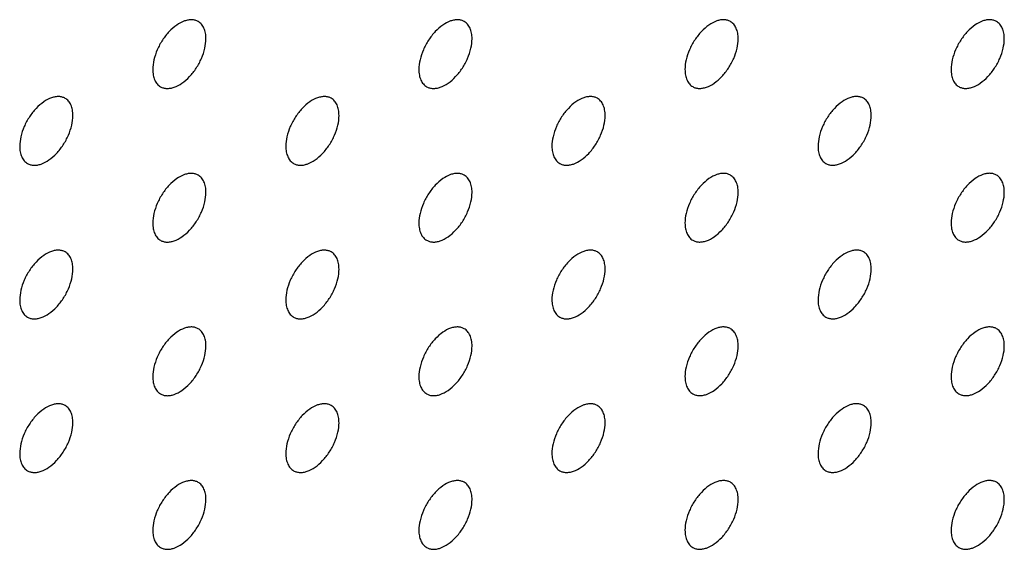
# Model space of a CAD drawing. Header units: inches. Extents: x 0 to 34, y 0 to 22.
# Tile 118 of 176: x 28.305 to 28.828, y 10.638 to 10.919. Entities that reach past the tile are written whole.
import ezdxf

# ---------------------------------------------------------------- set-up
doc = ezdxf.new("R2010")
doc.units = ezdxf.units.IN
doc.header["$LTSCALE"] = 1.87
doc.header["$MEASUREMENT"] = 0
doc.layers.add('02___PRT_ALL_AXES', color=7, linetype='CONTINUOUS')

msp = doc.modelspace()

# ---------------------------------------------------------------- linework, layer by layer
at = {"layer": '02___PRT_ALL_AXES', "color": 7, "linetype": 'CONTINUOUS'}
for points, knots in [([(28.39943, 10.91813), (28.39894, 10.91841), (28.39785, 10.91887), (28.39606, 10.91913), (28.39413, 10.91898), (28.39133, 10.91824), (28.38775, 10.91629), (28.3838, 10.91278), (28.3803, 10.90831), (28.37755, 10.90323), (28.37577, 10.89794), (28.37529, 10.89435), (28.37529, 10.89265)], [0, 0, 0, 0, 0.042842, 0.087441, 0.135298, 0.187275, 0.304489, 0.438213, 0.582466, 0.729664, 0.871609, 1, 1, 1, 1]), ([(28.40357, 10.90898), (28.40357, 10.90998), (28.40341, 10.91191), (28.40263, 10.91455), (28.40133, 10.91671), (28.40009, 10.91775), (28.39943, 10.91813)], [0, 0, 0, 0, 0.288094, 0.548173, 0.782164, 1, 1, 1, 1]), ([(28.54085, 10.91814), (28.54036, 10.91842), (28.53927, 10.91887), (28.53748, 10.91914), (28.53555, 10.91899), (28.53275, 10.91825), (28.52917, 10.91629), (28.52522, 10.91279), (28.52172, 10.90832), (28.51897, 10.90323), (28.5172, 10.89795), (28.51671, 10.89436), (28.51671, 10.89265)], [0, 0, 0, 0, 0.042842, 0.087441, 0.135298, 0.187275, 0.304489, 0.438213, 0.582466, 0.729664, 0.871609, 1, 1, 1, 1]), ([(28.54499, 10.90898), (28.54499, 10.90999), (28.54483, 10.91191), (28.54406, 10.91456), (28.54275, 10.91672), (28.54151, 10.91776), (28.54085, 10.91814)], [0, 0, 0, 0, 0.288094, 0.548173, 0.782164, 1, 1, 1, 1]), ([(28.68227, 10.91815), (28.68178, 10.91843), (28.68069, 10.91888), (28.6789, 10.91915), (28.67697, 10.919), (28.67417, 10.91826), (28.67059, 10.9163), (28.66664, 10.9128), (28.66315, 10.90833), (28.66039, 10.90324), (28.65862, 10.89796), (28.65813, 10.89437), (28.65813, 10.89266)], [0, 0, 0, 0, 0.042842, 0.087441, 0.135298, 0.187275, 0.304489, 0.438213, 0.582466, 0.729664, 0.871609, 1, 1, 1, 1]), ([(28.68641, 10.90899), (28.68641, 10.91), (28.68625, 10.91192), (28.68548, 10.91457), (28.68417, 10.91673), (28.68293, 10.91777), (28.68227, 10.91815)], [0, 0, 0, 0, 0.288094, 0.548173, 0.782164, 1, 1, 1, 1]), ([(28.82369, 10.91815), (28.8232, 10.91844), (28.82211, 10.91889), (28.82032, 10.91915), (28.81839, 10.91901), (28.81559, 10.91827), (28.81201, 10.91631), (28.80806, 10.91281), (28.80457, 10.90834), (28.80181, 10.90325), (28.80004, 10.89797), (28.79955, 10.89437), (28.79955, 10.89267)], [0, 0, 0, 0, 0.042842, 0.087441, 0.135298, 0.187275, 0.304489, 0.438213, 0.582466, 0.729664, 0.871609, 1, 1, 1, 1]), ([(28.82784, 10.909), (28.82784, 10.91001), (28.82768, 10.91193), (28.8269, 10.91458), (28.82559, 10.91674), (28.82435, 10.91777), (28.82369, 10.91815)], [0, 0, 0, 0, 0.288094, 0.548173, 0.782164, 1, 1, 1, 1]), ([(28.37943, 10.88349), (28.37992, 10.88321), (28.38101, 10.88275), (28.3828, 10.88249), (28.38473, 10.88264), (28.38753, 10.88338), (28.39111, 10.88533), (28.39506, 10.88884), (28.39856, 10.89331), (28.40131, 10.89839), (28.40308, 10.90368), (28.40357, 10.90727), (28.40357, 10.90898)], [0, 0, 0, 0, 0.042842, 0.087441, 0.135298, 0.187275, 0.304489, 0.438213, 0.582466, 0.729664, 0.871609, 1, 1, 1, 1]), ([(28.52085, 10.8835), (28.52134, 10.88321), (28.52243, 10.88276), (28.52422, 10.8825), (28.52615, 10.88265), (28.52895, 10.88339), (28.53253, 10.88534), (28.53648, 10.88885), (28.53998, 10.89332), (28.54273, 10.8984), (28.5445, 10.90369), (28.54499, 10.90728), (28.54499, 10.90898)], [0, 0, 0, 0, 0.042842, 0.087441, 0.135298, 0.187275, 0.304489, 0.438213, 0.582466, 0.729664, 0.871609, 1, 1, 1, 1]), ([(28.66227, 10.88351), (28.66276, 10.88322), (28.66385, 10.88277), (28.66564, 10.88251), (28.66757, 10.88265), (28.67037, 10.8834), (28.67395, 10.88535), (28.6779, 10.88885), (28.6814, 10.89332), (28.68416, 10.89841), (28.68593, 10.90369), (28.68641, 10.90729), (28.68641, 10.90899)], [0, 0, 0, 0, 0.042842, 0.087441, 0.135298, 0.187275, 0.304489, 0.438213, 0.582466, 0.729664, 0.871609, 1, 1, 1, 1]), ([(28.80369, 10.88351), (28.80419, 10.88323), (28.80527, 10.88278), (28.80707, 10.88251), (28.80899, 10.88266), (28.81179, 10.8834), (28.81537, 10.88536), (28.81932, 10.88886), (28.82282, 10.89333), (28.82558, 10.89842), (28.82735, 10.9037), (28.82784, 10.90729), (28.82784, 10.909)], [0, 0, 0, 0, 0.042842, 0.087441, 0.135298, 0.187275, 0.304489, 0.438213, 0.582466, 0.729664, 0.871609, 1, 1, 1, 1]), ([(28.37529, 10.89265), (28.37529, 10.89164), (28.37545, 10.88971), (28.37622, 10.88707), (28.37753, 10.88491), (28.37877, 10.88387), (28.37943, 10.88349)], [0, 0, 0, 0, 0.288094, 0.548173, 0.782164, 1, 1, 1, 1]), ([(28.51671, 10.89265), (28.51671, 10.89165), (28.51687, 10.88972), (28.51764, 10.88708), (28.51895, 10.88492), (28.52019, 10.88388), (28.52085, 10.8835)], [0, 0, 0, 0, 0.288094, 0.548173, 0.782164, 1, 1, 1, 1]), ([(28.65813, 10.89266), (28.65813, 10.89165), (28.65829, 10.88973), (28.65907, 10.88708), (28.66037, 10.88492), (28.66161, 10.88389), (28.66227, 10.88351)], [0, 0, 0, 0, 0.288094, 0.548173, 0.782164, 1, 1, 1, 1]), ([(28.79955, 10.89267), (28.79955, 10.89166), (28.79971, 10.88974), (28.80049, 10.88709), (28.80179, 10.88493), (28.80303, 10.8839), (28.80369, 10.88351)], [0, 0, 0, 0, 0.288094, 0.548173, 0.782164, 1, 1, 1, 1]), ([(28.32872, 10.8773), (28.32823, 10.87759), (28.32714, 10.87804), (28.32535, 10.8783), (28.32342, 10.87816), (28.32062, 10.87741), (28.31704, 10.87546), (28.31309, 10.87196), (28.30959, 10.86749), (28.30683, 10.8624), (28.30506, 10.85712), (28.30458, 10.85352), (28.30458, 10.85182)], [0, 0, 0, 0, 0.042842, 0.087441, 0.135298, 0.187275, 0.304489, 0.438213, 0.582466, 0.729664, 0.871609, 1, 1, 1, 1]), ([(28.33286, 10.86815), (28.33286, 10.86916), (28.3327, 10.87108), (28.33192, 10.87373), (28.33062, 10.87589), (28.32938, 10.87692), (28.32872, 10.8773)], [0, 0, 0, 0, 0.288094, 0.548173, 0.782164, 1, 1, 1, 1]), ([(28.47014, 10.87731), (28.46965, 10.87759), (28.46856, 10.87805), (28.46677, 10.87831), (28.46484, 10.87816), (28.46204, 10.87742), (28.45846, 10.87547), (28.45451, 10.87196), (28.45101, 10.86749), (28.44826, 10.86241), (28.44649, 10.85712), (28.446, 10.85353), (28.446, 10.85183)], [0, 0, 0, 0, 0.042842, 0.087441, 0.135298, 0.187275, 0.304489, 0.438213, 0.582466, 0.729664, 0.871609, 1, 1, 1, 1]), ([(28.47428, 10.86816), (28.47428, 10.86916), (28.47412, 10.87109), (28.47335, 10.87373), (28.47204, 10.87589), (28.4708, 10.87693), (28.47014, 10.87731)], [0, 0, 0, 0, 0.288094, 0.548173, 0.782164, 1, 1, 1, 1]), ([(28.61156, 10.87732), (28.61107, 10.8776), (28.60998, 10.87806), (28.60819, 10.87832), (28.60626, 10.87817), (28.60346, 10.87743), (28.59988, 10.87548), (28.59593, 10.87197), (28.59243, 10.8675), (28.58968, 10.86242), (28.58791, 10.85713), (28.58742, 10.85354), (28.58742, 10.85183)], [0, 0, 0, 0, 0.042842, 0.087441, 0.135298, 0.187275, 0.304489, 0.438213, 0.582466, 0.729664, 0.871609, 1, 1, 1, 1]), ([(28.6157, 10.86816), (28.6157, 10.86917), (28.61554, 10.87109), (28.61477, 10.87374), (28.61346, 10.8759), (28.61222, 10.87694), (28.61156, 10.87732)], [0, 0, 0, 0, 0.288094, 0.548173, 0.782164, 1, 1, 1, 1]), ([(28.75298, 10.87733), (28.75249, 10.87761), (28.7514, 10.87806), (28.74961, 10.87833), (28.74768, 10.87818), (28.74488, 10.87744), (28.7413, 10.87548), (28.73735, 10.87198), (28.73386, 10.86751), (28.7311, 10.86242), (28.72933, 10.85714), (28.72884, 10.85355), (28.72884, 10.85184)], [0, 0, 0, 0, 0.042842, 0.087441, 0.135298, 0.187275, 0.304489, 0.438213, 0.582466, 0.729664, 0.871609, 1, 1, 1, 1]), ([(28.75712, 10.86817), (28.75712, 10.86918), (28.75696, 10.8711), (28.75619, 10.87375), (28.75488, 10.87591), (28.75364, 10.87695), (28.75298, 10.87733)], [0, 0, 0, 0, 0.288094, 0.548173, 0.782164, 1, 1, 1, 1]), ([(28.30872, 10.84266), (28.30921, 10.84238), (28.3103, 10.84193), (28.31209, 10.84166), (28.31402, 10.84181), (28.31682, 10.84255), (28.3204, 10.84451), (28.32435, 10.84801), (28.32784, 10.85248), (28.3306, 10.85757), (28.33237, 10.86285), (28.33286, 10.86644), (28.33286, 10.86815)], [0, 0, 0, 0, 0.042842, 0.087441, 0.135298, 0.187275, 0.304489, 0.438213, 0.582466, 0.729664, 0.871609, 1, 1, 1, 1]), ([(28.45014, 10.84267), (28.45063, 10.84239), (28.45172, 10.84193), (28.45351, 10.84167), (28.45544, 10.84182), (28.45824, 10.84256), (28.46182, 10.84452), (28.46577, 10.84802), (28.46927, 10.85249), (28.47202, 10.85757), (28.47379, 10.86286), (28.47428, 10.86645), (28.47428, 10.86816)], [0, 0, 0, 0, 0.042842, 0.087441, 0.135298, 0.187275, 0.304489, 0.438213, 0.582466, 0.729664, 0.871609, 1, 1, 1, 1]), ([(28.59156, 10.84268), (28.59205, 10.8424), (28.59314, 10.84194), (28.59493, 10.84168), (28.59686, 10.84183), (28.59966, 10.84257), (28.60324, 10.84452), (28.60719, 10.84803), (28.61069, 10.8525), (28.61344, 10.85758), (28.61522, 10.86287), (28.6157, 10.86646), (28.6157, 10.86816)], [0, 0, 0, 0, 0.042842, 0.087441, 0.135298, 0.187275, 0.304489, 0.438213, 0.582466, 0.729664, 0.871609, 1, 1, 1, 1]), ([(28.73298, 10.84269), (28.73348, 10.8424), (28.73456, 10.84195), (28.73635, 10.84169), (28.73828, 10.84183), (28.74108, 10.84258), (28.74466, 10.84453), (28.74861, 10.84803), (28.75211, 10.8525), (28.75487, 10.85759), (28.75664, 10.86287), (28.75712, 10.86647), (28.75712, 10.86817)], [0, 0, 0, 0, 0.042842, 0.087441, 0.135298, 0.187275, 0.304489, 0.438213, 0.582466, 0.729664, 0.871609, 1, 1, 1, 1]), ([(28.30458, 10.85182), (28.30458, 10.85081), (28.30474, 10.84889), (28.30551, 10.84624), (28.30682, 10.84408), (28.30806, 10.84304), (28.30872, 10.84266)], [0, 0, 0, 0, 0.288094, 0.548173, 0.782164, 1, 1, 1, 1]), ([(28.446, 10.85183), (28.446, 10.85082), (28.44616, 10.8489), (28.44693, 10.84625), (28.44824, 10.84409), (28.44948, 10.84305), (28.45014, 10.84267)], [0, 0, 0, 0, 0.288094, 0.548173, 0.782164, 1, 1, 1, 1]), ([(28.58742, 10.85183), (28.58742, 10.85083), (28.58758, 10.8489), (28.58836, 10.84626), (28.58966, 10.8441), (28.5909, 10.84306), (28.59156, 10.84268)], [0, 0, 0, 0, 0.288094, 0.548173, 0.782164, 1, 1, 1, 1]), ([(28.72884, 10.85184), (28.72884, 10.85083), (28.729, 10.84891), (28.72978, 10.84626), (28.73108, 10.8441), (28.73232, 10.84307), (28.73298, 10.84269)], [0, 0, 0, 0, 0.288094, 0.548173, 0.782164, 1, 1, 1, 1]), ([(28.39943, 10.83648), (28.39894, 10.83677), (28.39785, 10.83722), (28.39606, 10.83748), (28.39413, 10.83734), (28.39133, 10.83659), (28.38775, 10.83464), (28.3838, 10.83114), (28.3803, 10.82667), (28.37755, 10.82158), (28.37577, 10.8163), (28.37529, 10.8127), (28.37529, 10.811)], [0, 0, 0, 0, 0.042842, 0.087441, 0.135298, 0.187275, 0.304489, 0.438213, 0.582466, 0.729664, 0.871609, 1, 1, 1, 1]), ([(28.54085, 10.83649), (28.54036, 10.83678), (28.53927, 10.83723), (28.53748, 10.83749), (28.53555, 10.83734), (28.53275, 10.8366), (28.52917, 10.83465), (28.52522, 10.83114), (28.52172, 10.82667), (28.51897, 10.82159), (28.5172, 10.8163), (28.51671, 10.81271), (28.51671, 10.81101)], [0, 0, 0, 0, 0.042842, 0.087441, 0.135298, 0.187275, 0.304489, 0.438213, 0.582466, 0.729664, 0.871609, 1, 1, 1, 1]), ([(28.68227, 10.8365), (28.68178, 10.83678), (28.68069, 10.83724), (28.6789, 10.8375), (28.67697, 10.83735), (28.67417, 10.83661), (28.67059, 10.83466), (28.66664, 10.83115), (28.66315, 10.82668), (28.66039, 10.8216), (28.65862, 10.81631), (28.65813, 10.81272), (28.65813, 10.81101)], [0, 0, 0, 0, 0.042842, 0.087441, 0.135298, 0.187275, 0.304489, 0.438213, 0.582466, 0.729664, 0.871609, 1, 1, 1, 1]), ([(28.82369, 10.83651), (28.8232, 10.83679), (28.82211, 10.83724), (28.82032, 10.83751), (28.81839, 10.83736), (28.81559, 10.83662), (28.81201, 10.83466), (28.80806, 10.83116), (28.80457, 10.82669), (28.80181, 10.8216), (28.80004, 10.81632), (28.79955, 10.81273), (28.79955, 10.81102)], [0, 0, 0, 0, 0.042842, 0.087441, 0.135298, 0.187275, 0.304489, 0.438213, 0.582466, 0.729664, 0.871609, 1, 1, 1, 1]), ([(28.40357, 10.82733), (28.40357, 10.82834), (28.40341, 10.83026), (28.40263, 10.83291), (28.40133, 10.83507), (28.40009, 10.8361), (28.39943, 10.83648)], [0, 0, 0, 0, 0.288094, 0.548173, 0.782164, 1, 1, 1, 1]), ([(28.54499, 10.82734), (28.54499, 10.82834), (28.54483, 10.83027), (28.54406, 10.83291), (28.54275, 10.83507), (28.54151, 10.83611), (28.54085, 10.83649)], [0, 0, 0, 0, 0.288094, 0.548173, 0.782164, 1, 1, 1, 1]), ([(28.68641, 10.82734), (28.68641, 10.82835), (28.68625, 10.83028), (28.68548, 10.83292), (28.68417, 10.83508), (28.68293, 10.83612), (28.68227, 10.8365)], [0, 0, 0, 0, 0.288094, 0.548173, 0.782164, 1, 1, 1, 1]), ([(28.82784, 10.82735), (28.82784, 10.82836), (28.82768, 10.83028), (28.8269, 10.83293), (28.82559, 10.83509), (28.82435, 10.83613), (28.82369, 10.83651)], [0, 0, 0, 0, 0.288094, 0.548173, 0.782164, 1, 1, 1, 1]), ([(28.37943, 10.80184), (28.37992, 10.80156), (28.38101, 10.80111), (28.3828, 10.80084), (28.38473, 10.80099), (28.38753, 10.80173), (28.39111, 10.80369), (28.39506, 10.80719), (28.39856, 10.81166), (28.40131, 10.81675), (28.40308, 10.82203), (28.40357, 10.82562), (28.40357, 10.82733)], [0, 0, 0, 0, 0.042842, 0.087441, 0.135298, 0.187275, 0.304489, 0.438213, 0.582466, 0.729664, 0.871609, 1, 1, 1, 1]), ([(28.52085, 10.80185), (28.52134, 10.80157), (28.52243, 10.80112), (28.52422, 10.80085), (28.52615, 10.801), (28.52895, 10.80174), (28.53253, 10.8037), (28.53648, 10.8072), (28.53998, 10.81167), (28.54273, 10.81676), (28.5445, 10.82204), (28.54499, 10.82563), (28.54499, 10.82734)], [0, 0, 0, 0, 0.042842, 0.087441, 0.135298, 0.187275, 0.304489, 0.438213, 0.582466, 0.729664, 0.871609, 1, 1, 1, 1]), ([(28.66227, 10.80186), (28.66276, 10.80158), (28.66385, 10.80112), (28.66564, 10.80086), (28.66757, 10.80101), (28.67037, 10.80175), (28.67395, 10.8037), (28.6779, 10.80721), (28.6814, 10.81168), (28.68416, 10.81676), (28.68593, 10.82205), (28.68641, 10.82564), (28.68641, 10.82734)], [0, 0, 0, 0, 0.042842, 0.087441, 0.135298, 0.187275, 0.304489, 0.438213, 0.582466, 0.729664, 0.871609, 1, 1, 1, 1]), ([(28.80369, 10.80187), (28.80419, 10.80158), (28.80527, 10.80113), (28.80707, 10.80087), (28.80899, 10.80101), (28.81179, 10.80176), (28.81537, 10.80371), (28.81932, 10.80721), (28.82282, 10.81169), (28.82558, 10.81677), (28.82735, 10.82205), (28.82784, 10.82565), (28.82784, 10.82735)], [0, 0, 0, 0, 0.042842, 0.087441, 0.135298, 0.187275, 0.304489, 0.438213, 0.582466, 0.729664, 0.871609, 1, 1, 1, 1]), ([(28.37529, 10.811), (28.37529, 10.80999), (28.37545, 10.80807), (28.37622, 10.80542), (28.37753, 10.80326), (28.37877, 10.80222), (28.37943, 10.80184)], [0, 0, 0, 0, 0.288094, 0.548173, 0.782164, 1, 1, 1, 1]), ([(28.51671, 10.81101), (28.51671, 10.81), (28.51687, 10.80808), (28.51764, 10.80543), (28.51895, 10.80327), (28.52019, 10.80223), (28.52085, 10.80185)], [0, 0, 0, 0, 0.288094, 0.548173, 0.782164, 1, 1, 1, 1]), ([(28.65813, 10.81101), (28.65813, 10.81001), (28.65829, 10.80808), (28.65907, 10.80544), (28.66037, 10.80328), (28.66161, 10.80224), (28.66227, 10.80186)], [0, 0, 0, 0, 0.288094, 0.548173, 0.782164, 1, 1, 1, 1]), ([(28.79955, 10.81102), (28.79955, 10.81001), (28.79971, 10.80809), (28.80049, 10.80545), (28.80179, 10.80328), (28.80303, 10.80225), (28.80369, 10.80187)], [0, 0, 0, 0, 0.288094, 0.548173, 0.782164, 1, 1, 1, 1]), ([(28.32872, 10.79566), (28.32823, 10.79594), (28.32714, 10.79639), (28.32535, 10.79666), (28.32342, 10.79651), (28.32062, 10.79577), (28.31704, 10.79381), (28.31309, 10.79031), (28.30959, 10.78584), (28.30683, 10.78075), (28.30506, 10.77547), (28.30458, 10.77188), (28.30458, 10.77017)], [0, 0, 0, 0, 0.042842, 0.087441, 0.135298, 0.187275, 0.304489, 0.438213, 0.582466, 0.729664, 0.871609, 1, 1, 1, 1]), ([(28.33286, 10.7865), (28.33286, 10.78751), (28.3327, 10.78943), (28.33192, 10.79208), (28.33062, 10.79424), (28.32938, 10.79528), (28.32872, 10.79566)], [0, 0, 0, 0, 0.288094, 0.548173, 0.782164, 1, 1, 1, 1]), ([(28.47014, 10.79566), (28.46965, 10.79595), (28.46856, 10.7964), (28.46677, 10.79666), (28.46484, 10.79652), (28.46204, 10.79577), (28.45846, 10.79382), (28.45451, 10.79032), (28.45101, 10.78585), (28.44826, 10.78076), (28.44649, 10.77548), (28.446, 10.77188), (28.446, 10.77018)], [0, 0, 0, 0, 0.042842, 0.087441, 0.135298, 0.187275, 0.304489, 0.438213, 0.582466, 0.729664, 0.871609, 1, 1, 1, 1]), ([(28.47428, 10.78651), (28.47428, 10.78752), (28.47412, 10.78944), (28.47335, 10.79209), (28.47204, 10.79425), (28.4708, 10.79528), (28.47014, 10.79566)], [0, 0, 0, 0, 0.288094, 0.548173, 0.782164, 1, 1, 1, 1]), ([(28.61156, 10.79567), (28.61107, 10.79596), (28.60998, 10.79641), (28.60819, 10.79667), (28.60626, 10.79653), (28.60346, 10.79578), (28.59988, 10.79383), (28.59593, 10.79033), (28.59243, 10.78585), (28.58968, 10.78077), (28.58791, 10.77549), (28.58742, 10.77189), (28.58742, 10.77019)], [0, 0, 0, 0, 0.042842, 0.087441, 0.135298, 0.187275, 0.304489, 0.438213, 0.582466, 0.729664, 0.871609, 1, 1, 1, 1]), ([(28.6157, 10.78652), (28.6157, 10.78752), (28.61554, 10.78945), (28.61477, 10.79209), (28.61346, 10.79425), (28.61222, 10.79529), (28.61156, 10.79567)], [0, 0, 0, 0, 0.288094, 0.548173, 0.782164, 1, 1, 1, 1]), ([(28.75298, 10.79568), (28.75249, 10.79596), (28.7514, 10.79642), (28.74961, 10.79668), (28.74768, 10.79653), (28.74488, 10.79579), (28.7413, 10.79384), (28.73735, 10.79033), (28.73386, 10.78586), (28.7311, 10.78078), (28.72933, 10.77549), (28.72884, 10.7719), (28.72884, 10.77019)], [0, 0, 0, 0, 0.042842, 0.087441, 0.135298, 0.187275, 0.304489, 0.438213, 0.582466, 0.729664, 0.871609, 1, 1, 1, 1]), ([(28.75712, 10.78653), (28.75712, 10.78753), (28.75696, 10.78946), (28.75619, 10.7921), (28.75488, 10.79426), (28.75364, 10.7953), (28.75298, 10.79568)], [0, 0, 0, 0, 0.288094, 0.548173, 0.782164, 1, 1, 1, 1]), ([(28.30872, 10.76102), (28.30921, 10.76073), (28.3103, 10.76028), (28.31209, 10.76002), (28.31402, 10.76016), (28.31682, 10.76091), (28.3204, 10.76286), (28.32435, 10.76636), (28.32784, 10.77083), (28.3306, 10.77592), (28.33237, 10.7812), (28.33286, 10.7848), (28.33286, 10.7865)], [0, 0, 0, 0, 0.042842, 0.087441, 0.135298, 0.187275, 0.304489, 0.438213, 0.582466, 0.729664, 0.871609, 1, 1, 1, 1]), ([(28.45014, 10.76102), (28.45063, 10.76074), (28.45172, 10.76029), (28.45351, 10.76002), (28.45544, 10.76017), (28.45824, 10.76091), (28.46182, 10.76287), (28.46577, 10.76637), (28.46927, 10.77084), (28.47202, 10.77593), (28.47379, 10.78121), (28.47428, 10.7848), (28.47428, 10.78651)], [0, 0, 0, 0, 0.042842, 0.087441, 0.135298, 0.187275, 0.304489, 0.438213, 0.582466, 0.729664, 0.871609, 1, 1, 1, 1]), ([(28.59156, 10.76103), (28.59205, 10.76075), (28.59314, 10.7603), (28.59493, 10.76003), (28.59686, 10.76018), (28.59966, 10.76092), (28.60324, 10.76288), (28.60719, 10.76638), (28.61069, 10.77085), (28.61344, 10.77594), (28.61522, 10.78122), (28.6157, 10.78481), (28.6157, 10.78652)], [0, 0, 0, 0, 0.042842, 0.087441, 0.135298, 0.187275, 0.304489, 0.438213, 0.582466, 0.729664, 0.871609, 1, 1, 1, 1]), ([(28.73298, 10.76104), (28.73348, 10.76076), (28.73456, 10.7603), (28.73635, 10.76004), (28.73828, 10.76019), (28.74108, 10.76093), (28.74466, 10.76288), (28.74861, 10.76639), (28.75211, 10.77086), (28.75487, 10.77594), (28.75664, 10.78123), (28.75712, 10.78482), (28.75712, 10.78653)], [0, 0, 0, 0, 0.042842, 0.087441, 0.135298, 0.187275, 0.304489, 0.438213, 0.582466, 0.729664, 0.871609, 1, 1, 1, 1]), ([(28.30458, 10.77017), (28.30458, 10.76916), (28.30474, 10.76724), (28.30551, 10.76459), (28.30682, 10.76243), (28.30806, 10.7614), (28.30872, 10.76102)], [0, 0, 0, 0, 0.288094, 0.548173, 0.782164, 1, 1, 1, 1]), ([(28.446, 10.77018), (28.446, 10.76917), (28.44616, 10.76725), (28.44693, 10.7646), (28.44824, 10.76244), (28.44948, 10.76141), (28.45014, 10.76102)], [0, 0, 0, 0, 0.288094, 0.548173, 0.782164, 1, 1, 1, 1]), ([(28.58742, 10.77019), (28.58742, 10.76918), (28.58758, 10.76726), (28.58836, 10.76461), (28.58966, 10.76245), (28.5909, 10.76141), (28.59156, 10.76103)], [0, 0, 0, 0, 0.288094, 0.548173, 0.782164, 1, 1, 1, 1]), ([(28.72884, 10.77019), (28.72884, 10.76919), (28.729, 10.76726), (28.72978, 10.76462), (28.73108, 10.76246), (28.73232, 10.76142), (28.73298, 10.76104)], [0, 0, 0, 0, 0.288094, 0.548173, 0.782164, 1, 1, 1, 1]), ([(28.39943, 10.75484), (28.39894, 10.75512), (28.39785, 10.75557), (28.39606, 10.75584), (28.39413, 10.75569), (28.39133, 10.75495), (28.38775, 10.75299), (28.3838, 10.74949), (28.3803, 10.74502), (28.37755, 10.73993), (28.37577, 10.73465), (28.37529, 10.73106), (28.37529, 10.72935)], [0, 0, 0, 0, 0.042842, 0.087441, 0.135298, 0.187275, 0.304489, 0.438213, 0.582466, 0.729664, 0.871609, 1, 1, 1, 1]), ([(28.40357, 10.74568), (28.40357, 10.74669), (28.40341, 10.74861), (28.40263, 10.75126), (28.40133, 10.75342), (28.40009, 10.75446), (28.39943, 10.75484)], [0, 0, 0, 0, 0.288094, 0.548173, 0.782164, 1, 1, 1, 1]), ([(28.54085, 10.75484), (28.54036, 10.75513), (28.53927, 10.75558), (28.53748, 10.75584), (28.53555, 10.7557), (28.53275, 10.75496), (28.52917, 10.753), (28.52522, 10.7495), (28.52172, 10.74503), (28.51897, 10.73994), (28.5172, 10.73466), (28.51671, 10.73106), (28.51671, 10.72936)], [0, 0, 0, 0, 0.042842, 0.087441, 0.135298, 0.187275, 0.304489, 0.438213, 0.582466, 0.729664, 0.871609, 1, 1, 1, 1]), ([(28.54499, 10.74569), (28.54499, 10.7467), (28.54483, 10.74862), (28.54406, 10.75127), (28.54275, 10.75343), (28.54151, 10.75446), (28.54085, 10.75484)], [0, 0, 0, 0, 0.288094, 0.548173, 0.782164, 1, 1, 1, 1]), ([(28.68227, 10.75485), (28.68178, 10.75514), (28.68069, 10.75559), (28.6789, 10.75585), (28.67697, 10.75571), (28.67417, 10.75496), (28.67059, 10.75301), (28.66664, 10.74951), (28.66315, 10.74503), (28.66039, 10.73995), (28.65862, 10.73467), (28.65813, 10.73107), (28.65813, 10.72937)], [0, 0, 0, 0, 0.042842, 0.087441, 0.135298, 0.187275, 0.304489, 0.438213, 0.582466, 0.729664, 0.871609, 1, 1, 1, 1]), ([(28.68641, 10.7457), (28.68641, 10.74671), (28.68625, 10.74863), (28.68548, 10.75127), (28.68417, 10.75343), (28.68293, 10.75447), (28.68227, 10.75485)], [0, 0, 0, 0, 0.288094, 0.548173, 0.782164, 1, 1, 1, 1]), ([(28.82369, 10.75486), (28.8232, 10.75514), (28.82211, 10.7556), (28.82032, 10.75586), (28.81839, 10.75571), (28.81559, 10.75497), (28.81201, 10.75302), (28.80806, 10.74951), (28.80457, 10.74504), (28.80181, 10.73996), (28.80004, 10.73467), (28.79955, 10.73108), (28.79955, 10.72937)], [0, 0, 0, 0, 0.042842, 0.087441, 0.135298, 0.187275, 0.304489, 0.438213, 0.582466, 0.729664, 0.871609, 1, 1, 1, 1]), ([(28.82784, 10.74571), (28.82784, 10.74671), (28.82768, 10.74864), (28.8269, 10.75128), (28.82559, 10.75344), (28.82435, 10.75448), (28.82369, 10.75486)], [0, 0, 0, 0, 0.288094, 0.548173, 0.782164, 1, 1, 1, 1]), ([(28.37943, 10.7202), (28.37992, 10.71991), (28.38101, 10.71946), (28.3828, 10.7192), (28.38473, 10.71934), (28.38753, 10.72009), (28.39111, 10.72204), (28.39506, 10.72554), (28.39856, 10.73001), (28.40131, 10.7351), (28.40308, 10.74038), (28.40357, 10.74398), (28.40357, 10.74568)], [0, 0, 0, 0, 0.042842, 0.087441, 0.135298, 0.187275, 0.304489, 0.438213, 0.582466, 0.729664, 0.871609, 1, 1, 1, 1]), ([(28.52085, 10.7202), (28.52134, 10.71992), (28.52243, 10.71947), (28.52422, 10.7192), (28.52615, 10.71935), (28.52895, 10.72009), (28.53253, 10.72205), (28.53648, 10.72555), (28.53998, 10.73002), (28.54273, 10.73511), (28.5445, 10.74039), (28.54499, 10.74398), (28.54499, 10.74569)], [0, 0, 0, 0, 0.042842, 0.087441, 0.135298, 0.187275, 0.304489, 0.438213, 0.582466, 0.729664, 0.871609, 1, 1, 1, 1]), ([(28.66227, 10.72021), (28.66276, 10.71993), (28.66385, 10.71948), (28.66564, 10.71921), (28.66757, 10.71936), (28.67037, 10.7201), (28.67395, 10.72206), (28.6779, 10.72556), (28.6814, 10.73003), (28.68416, 10.73512), (28.68593, 10.7404), (28.68641, 10.74399), (28.68641, 10.7457)], [0, 0, 0, 0, 0.042842, 0.087441, 0.135298, 0.187275, 0.304489, 0.438213, 0.582466, 0.729664, 0.871609, 1, 1, 1, 1]), ([(28.80369, 10.72022), (28.80419, 10.71994), (28.80527, 10.71948), (28.80707, 10.71922), (28.80899, 10.71937), (28.81179, 10.72011), (28.81537, 10.72206), (28.81932, 10.72557), (28.82282, 10.73004), (28.82558, 10.73512), (28.82735, 10.74041), (28.82784, 10.744), (28.82784, 10.74571)], [0, 0, 0, 0, 0.042842, 0.087441, 0.135298, 0.187275, 0.304489, 0.438213, 0.582466, 0.729664, 0.871609, 1, 1, 1, 1]), ([(28.37529, 10.72935), (28.37529, 10.72834), (28.37545, 10.72642), (28.37622, 10.72377), (28.37753, 10.72161), (28.37877, 10.72058), (28.37943, 10.7202)], [0, 0, 0, 0, 0.288094, 0.548173, 0.782164, 1, 1, 1, 1]), ([(28.51671, 10.72936), (28.51671, 10.72835), (28.51687, 10.72643), (28.51764, 10.72378), (28.51895, 10.72162), (28.52019, 10.72059), (28.52085, 10.7202)], [0, 0, 0, 0, 0.288094, 0.548173, 0.782164, 1, 1, 1, 1]), ([(28.65813, 10.72937), (28.65813, 10.72836), (28.65829, 10.72644), (28.65907, 10.72379), (28.66037, 10.72163), (28.66161, 10.72059), (28.66227, 10.72021)], [0, 0, 0, 0, 0.288094, 0.548173, 0.782164, 1, 1, 1, 1]), ([(28.79955, 10.72937), (28.79955, 10.72837), (28.79971, 10.72644), (28.80049, 10.7238), (28.80179, 10.72164), (28.80303, 10.7206), (28.80369, 10.72022)], [0, 0, 0, 0, 0.288094, 0.548173, 0.782164, 1, 1, 1, 1]), ([(28.32872, 10.71401), (28.32823, 10.71429), (28.32714, 10.71475), (28.32535, 10.71501), (28.32342, 10.71486), (28.32062, 10.71412), (28.31704, 10.71217), (28.31309, 10.70866), (28.30959, 10.70419), (28.30683, 10.69911), (28.30506, 10.69382), (28.30458, 10.69023), (28.30458, 10.68852)], [0, 0, 0, 0, 0.042842, 0.087441, 0.135298, 0.187275, 0.304489, 0.438213, 0.582466, 0.729664, 0.871609, 1, 1, 1, 1]), ([(28.33286, 10.70485), (28.33286, 10.70586), (28.3327, 10.70779), (28.33192, 10.71043), (28.33062, 10.71259), (28.32938, 10.71363), (28.32872, 10.71401)], [0, 0, 0, 0, 0.288094, 0.548173, 0.782164, 1, 1, 1, 1]), ([(28.47014, 10.71402), (28.46965, 10.7143), (28.46856, 10.71475), (28.46677, 10.71502), (28.46484, 10.71487), (28.46204, 10.71413), (28.45846, 10.71217), (28.45451, 10.70867), (28.45101, 10.7042), (28.44826, 10.69911), (28.44649, 10.69383), (28.446, 10.69024), (28.446, 10.68853)], [0, 0, 0, 0, 0.042842, 0.087441, 0.135298, 0.187275, 0.304489, 0.438213, 0.582466, 0.729664, 0.871609, 1, 1, 1, 1]), ([(28.47428, 10.70486), (28.47428, 10.70587), (28.47412, 10.70779), (28.47335, 10.71044), (28.47204, 10.7126), (28.4708, 10.71364), (28.47014, 10.71402)], [0, 0, 0, 0, 0.288094, 0.548173, 0.782164, 1, 1, 1, 1]), ([(28.61156, 10.71402), (28.61107, 10.71431), (28.60998, 10.71476), (28.60819, 10.71502), (28.60626, 10.71488), (28.60346, 10.71414), (28.59988, 10.71218), (28.59593, 10.70868), (28.59243, 10.70421), (28.58968, 10.69912), (28.58791, 10.69384), (28.58742, 10.69024), (28.58742, 10.68854)], [0, 0, 0, 0, 0.042842, 0.087441, 0.135298, 0.187275, 0.304489, 0.438213, 0.582466, 0.729664, 0.871609, 1, 1, 1, 1]), ([(28.6157, 10.70487), (28.6157, 10.70588), (28.61554, 10.7078), (28.61477, 10.71045), (28.61346, 10.71261), (28.61222, 10.71364), (28.61156, 10.71402)], [0, 0, 0, 0, 0.288094, 0.548173, 0.782164, 1, 1, 1, 1]), ([(28.75298, 10.71403), (28.75249, 10.71432), (28.7514, 10.71477), (28.74961, 10.71503), (28.74768, 10.71489), (28.74488, 10.71414), (28.7413, 10.71219), (28.73735, 10.70869), (28.73386, 10.70421), (28.7311, 10.69913), (28.72933, 10.69385), (28.72884, 10.69025), (28.72884, 10.68855)], [0, 0, 0, 0, 0.042842, 0.087441, 0.135298, 0.187275, 0.304489, 0.438213, 0.582466, 0.729664, 0.871609, 1, 1, 1, 1]), ([(28.75712, 10.70488), (28.75712, 10.70589), (28.75696, 10.70781), (28.75619, 10.71045), (28.75488, 10.71262), (28.75364, 10.71365), (28.75298, 10.71403)], [0, 0, 0, 0, 0.288094, 0.548173, 0.782164, 1, 1, 1, 1]), ([(28.30872, 10.67937), (28.30921, 10.67909), (28.3103, 10.67863), (28.31209, 10.67837), (28.31402, 10.67852), (28.31682, 10.67926), (28.3204, 10.68121), (28.32435, 10.68472), (28.32784, 10.68919), (28.3306, 10.69427), (28.33237, 10.69956), (28.33286, 10.70315), (28.33286, 10.70485)], [0, 0, 0, 0, 0.042842, 0.087441, 0.135298, 0.187275, 0.304489, 0.438213, 0.582466, 0.729664, 0.871609, 1, 1, 1, 1]), ([(28.45014, 10.67938), (28.45063, 10.67909), (28.45172, 10.67864), (28.45351, 10.67838), (28.45544, 10.67852), (28.45824, 10.67927), (28.46182, 10.68122), (28.46577, 10.68472), (28.46927, 10.6892), (28.47202, 10.69428), (28.47379, 10.69956), (28.47428, 10.70316), (28.47428, 10.70486)], [0, 0, 0, 0, 0.042842, 0.087441, 0.135298, 0.187275, 0.304489, 0.438213, 0.582466, 0.729664, 0.871609, 1, 1, 1, 1]), ([(28.59156, 10.67939), (28.59205, 10.6791), (28.59314, 10.67865), (28.59493, 10.67839), (28.59686, 10.67853), (28.59966, 10.67927), (28.60324, 10.68123), (28.60719, 10.68473), (28.61069, 10.6892), (28.61344, 10.69429), (28.61522, 10.69957), (28.6157, 10.70316), (28.6157, 10.70487)], [0, 0, 0, 0, 0.042842, 0.087441, 0.135298, 0.187275, 0.304489, 0.438213, 0.582466, 0.729664, 0.871609, 1, 1, 1, 1]), ([(28.73298, 10.67939), (28.73348, 10.67911), (28.73456, 10.67866), (28.73635, 10.67839), (28.73828, 10.67854), (28.74108, 10.67928), (28.74466, 10.68124), (28.74861, 10.68474), (28.75211, 10.68921), (28.75487, 10.6943), (28.75664, 10.69958), (28.75712, 10.70317), (28.75712, 10.70488)], [0, 0, 0, 0, 0.042842, 0.087441, 0.135298, 0.187275, 0.304489, 0.438213, 0.582466, 0.729664, 0.871609, 1, 1, 1, 1]), ([(28.30458, 10.68852), (28.30458, 10.68752), (28.30474, 10.68559), (28.30551, 10.68295), (28.30682, 10.68079), (28.30806, 10.67975), (28.30872, 10.67937)], [0, 0, 0, 0, 0.288094, 0.548173, 0.782164, 1, 1, 1, 1]), ([(28.446, 10.68853), (28.446, 10.68752), (28.44616, 10.6856), (28.44693, 10.68296), (28.44824, 10.68079), (28.44948, 10.67976), (28.45014, 10.67938)], [0, 0, 0, 0, 0.288094, 0.548173, 0.782164, 1, 1, 1, 1]), ([(28.58742, 10.68854), (28.58742, 10.68753), (28.58758, 10.68561), (28.58836, 10.68296), (28.58966, 10.6808), (28.5909, 10.67977), (28.59156, 10.67939)], [0, 0, 0, 0, 0.288094, 0.548173, 0.782164, 1, 1, 1, 1]), ([(28.72884, 10.68855), (28.72884, 10.68754), (28.729, 10.68562), (28.72978, 10.68297), (28.73108, 10.68081), (28.73232, 10.67977), (28.73298, 10.67939)], [0, 0, 0, 0, 0.288094, 0.548173, 0.782164, 1, 1, 1, 1]), ([(28.39943, 10.67319), (28.39894, 10.67347), (28.39785, 10.67393), (28.39606, 10.67419), (28.39413, 10.67404), (28.39133, 10.6733), (28.38775, 10.67135), (28.3838, 10.66784), (28.3803, 10.66337), (28.37755, 10.65829), (28.37577, 10.653), (28.37529, 10.64941), (28.37529, 10.6477)], [0, 0, 0, 0, 0.042842, 0.087441, 0.135298, 0.187275, 0.304489, 0.438213, 0.582466, 0.729664, 0.871609, 1, 1, 1, 1]), ([(28.40357, 10.66404), (28.40357, 10.66504), (28.40341, 10.66697), (28.40263, 10.66961), (28.40133, 10.67177), (28.40009, 10.67281), (28.39943, 10.67319)], [0, 0, 0, 0, 0.288094, 0.548173, 0.782164, 1, 1, 1, 1]), ([(28.54085, 10.6732), (28.54036, 10.67348), (28.53927, 10.67393), (28.53748, 10.6742), (28.53555, 10.67405), (28.53275, 10.67331), (28.52917, 10.67135), (28.52522, 10.66785), (28.52172, 10.66338), (28.51897, 10.65829), (28.5172, 10.65301), (28.51671, 10.64942), (28.51671, 10.64771)], [0, 0, 0, 0, 0.042842, 0.087441, 0.135298, 0.187275, 0.304489, 0.438213, 0.582466, 0.729664, 0.871609, 1, 1, 1, 1]), ([(28.54499, 10.66404), (28.54499, 10.66505), (28.54483, 10.66697), (28.54406, 10.66962), (28.54275, 10.67178), (28.54151, 10.67282), (28.54085, 10.6732)], [0, 0, 0, 0, 0.288094, 0.548173, 0.782164, 1, 1, 1, 1]), ([(28.68227, 10.6732), (28.68178, 10.67349), (28.68069, 10.67394), (28.6789, 10.67421), (28.67697, 10.67406), (28.67417, 10.67332), (28.67059, 10.67136), (28.66664, 10.66786), (28.66315, 10.66339), (28.66039, 10.6583), (28.65862, 10.65302), (28.65813, 10.64943), (28.65813, 10.64772)], [0, 0, 0, 0, 0.042842, 0.087441, 0.135298, 0.187275, 0.304489, 0.438213, 0.582466, 0.729664, 0.871609, 1, 1, 1, 1]), ([(28.68641, 10.66405), (28.68641, 10.66506), (28.68625, 10.66698), (28.68548, 10.66963), (28.68417, 10.67179), (28.68293, 10.67282), (28.68227, 10.6732)], [0, 0, 0, 0, 0.288094, 0.548173, 0.782164, 1, 1, 1, 1]), ([(28.82369, 10.67321), (28.8232, 10.6735), (28.82211, 10.67395), (28.82032, 10.67421), (28.81839, 10.67407), (28.81559, 10.67332), (28.81201, 10.67137), (28.80806, 10.66787), (28.80457, 10.6634), (28.80181, 10.65831), (28.80004, 10.65303), (28.79955, 10.64943), (28.79955, 10.64773)], [0, 0, 0, 0, 0.042842, 0.087441, 0.135298, 0.187275, 0.304489, 0.438213, 0.582466, 0.729664, 0.871609, 1, 1, 1, 1]), ([(28.82784, 10.66406), (28.82784, 10.66507), (28.82768, 10.66699), (28.8269, 10.66964), (28.82559, 10.6718), (28.82435, 10.67283), (28.82369, 10.67321)], [0, 0, 0, 0, 0.288094, 0.548173, 0.782164, 1, 1, 1, 1]), ([(28.37943, 10.63855), (28.37992, 10.63827), (28.38101, 10.63781), (28.3828, 10.63755), (28.38473, 10.6377), (28.38753, 10.63844), (28.39111, 10.64039), (28.39506, 10.6439), (28.39856, 10.64837), (28.40131, 10.65345), (28.40308, 10.65874), (28.40357, 10.66233), (28.40357, 10.66404)], [0, 0, 0, 0, 0.042842, 0.087441, 0.135298, 0.187275, 0.304489, 0.438213, 0.582466, 0.729664, 0.871609, 1, 1, 1, 1]), ([(28.52085, 10.63856), (28.52134, 10.63827), (28.52243, 10.63782), (28.52422, 10.63756), (28.52615, 10.6377), (28.52895, 10.63845), (28.53253, 10.6404), (28.53648, 10.6439), (28.53998, 10.64838), (28.54273, 10.65346), (28.5445, 10.65874), (28.54499, 10.66234), (28.54499, 10.66404)], [0, 0, 0, 0, 0.042842, 0.087441, 0.135298, 0.187275, 0.304489, 0.438213, 0.582466, 0.729664, 0.871609, 1, 1, 1, 1]), ([(28.66227, 10.63857), (28.66276, 10.63828), (28.66385, 10.63783), (28.66564, 10.63757), (28.66757, 10.63771), (28.67037, 10.63845), (28.67395, 10.64041), (28.6779, 10.64391), (28.6814, 10.64838), (28.68416, 10.65347), (28.68593, 10.65875), (28.68641, 10.66235), (28.68641, 10.66405)], [0, 0, 0, 0, 0.042842, 0.087441, 0.135298, 0.187275, 0.304489, 0.438213, 0.582466, 0.729664, 0.871609, 1, 1, 1, 1]), ([(28.80369, 10.63857), (28.80419, 10.63829), (28.80527, 10.63784), (28.80707, 10.63757), (28.80899, 10.63772), (28.81179, 10.63846), (28.81537, 10.64042), (28.81932, 10.64392), (28.82282, 10.64839), (28.82558, 10.65348), (28.82735, 10.65876), (28.82784, 10.66235), (28.82784, 10.66406)], [0, 0, 0, 0, 0.042842, 0.087441, 0.135298, 0.187275, 0.304489, 0.438213, 0.582466, 0.729664, 0.871609, 1, 1, 1, 1]), ([(28.37529, 10.6477), (28.37529, 10.6467), (28.37545, 10.64477), (28.37622, 10.64213), (28.37753, 10.63997), (28.37877, 10.63893), (28.37943, 10.63855)], [0, 0, 0, 0, 0.288094, 0.548173, 0.782164, 1, 1, 1, 1]), ([(28.51671, 10.64771), (28.51671, 10.6467), (28.51687, 10.64478), (28.51764, 10.64214), (28.51895, 10.63998), (28.52019, 10.63894), (28.52085, 10.63856)], [0, 0, 0, 0, 0.288094, 0.548173, 0.782164, 1, 1, 1, 1]), ([(28.65813, 10.64772), (28.65813, 10.64671), (28.65829, 10.64479), (28.65907, 10.64214), (28.66037, 10.63998), (28.66161, 10.63895), (28.66227, 10.63857)], [0, 0, 0, 0, 0.288094, 0.548173, 0.782164, 1, 1, 1, 1]), ([(28.79955, 10.64773), (28.79955, 10.64672), (28.79971, 10.6448), (28.80049, 10.64215), (28.80179, 10.63999), (28.80303, 10.63895), (28.80369, 10.63857)], [0, 0, 0, 0, 0.288094, 0.548173, 0.782164, 1, 1, 1, 1])]:
    msp.add_open_spline(points, degree=3, knots=knots, dxfattribs=at)

doc.saveas('drawing.dxf')
